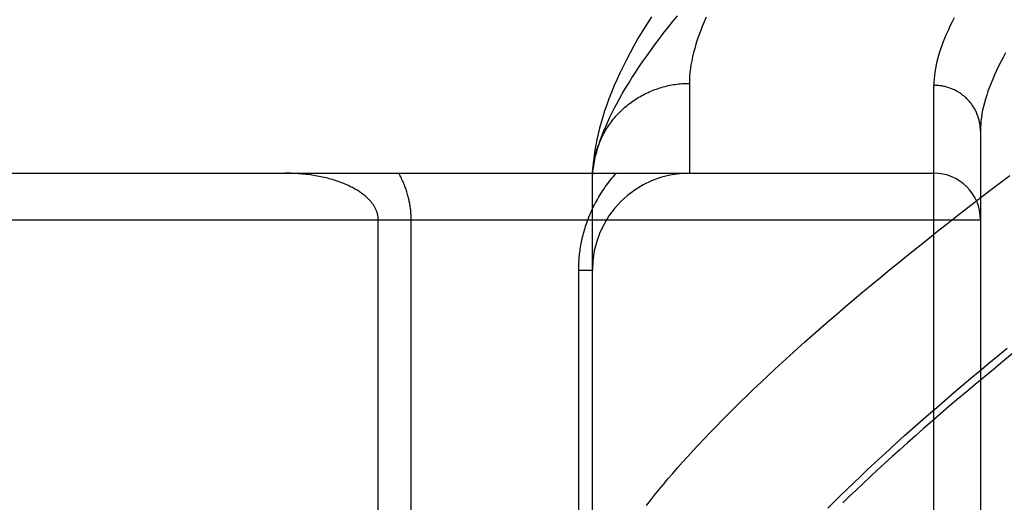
# Model space of a CAD drawing. Header units: inches. Extents: x 0 to 243, y 0 to 157.
# Tile 204 of 256: x 101.51 to 102.145, y 108.485 to 108.795. Entities that reach past the tile are written whole.
import ezdxf

# ---------------------------------------------------------------- set-up
doc = ezdxf.new("R2010")
doc.units = ezdxf.units.IN
doc.header["$LTSCALE"] = 13.357143
doc.header["$MEASUREMENT"] = 0
doc.linetypes.add('HIDDEN', pattern=[0.2, 0.1, -0.1])
doc.layers.add('RIGHTHAND_DOOR_ASSEMBLY', color=7, linetype='CONTINUOUS')

msp = doc.modelspace()

# ---------------------------------------------------------------- linework, layer by layer
at = {"layer": 'RIGHTHAND_DOOR_ASSEMBLY', "color": 8, "linetype": 'HIDDEN'}
for p, q in [((101.94173, 108.75426), (101.94173, 108.69645)), ((102.09923, 107.63988), (102.09923, 108.75302)), ((102.12923, 108.72363), (102.12923, 107.66927)), ((101.03723, 108.69645), (102.09923, 108.69645)), ((101.87923, 108.69306), (101.87927, 108.69546)), ((101.87923, 108.3527), (101.87923, 108.69306)), ((101.03723, 108.66645), (102.12923, 108.66645)), ((101.7413, 108.41782), (101.7413, 108.66645)), ((101.76251, 108.39443), (101.76251, 108.66645)), ((101.87044, 108.3527), (101.87044, 108.63395)), ((101.87044, 108.63395), (101.87923, 108.63395))]:
    msp.add_line(p, q, dxfattribs=at)
for points in [[(101.87923, 108.69306), (101.87936, 108.69536), (101.87959, 108.6977), (101.8799, 108.70009), (101.8803, 108.70252), (101.88079, 108.705), (101.88136, 108.70753), (101.88203, 108.7101), (101.88278, 108.71273), (101.88362, 108.71539), (101.88455, 108.71811), (101.88556, 108.72087), (101.88667, 108.72369), (101.88787, 108.72655), (101.88915, 108.72945), (101.89052, 108.73241), (101.89199, 108.73541), (101.89354, 108.73846), (101.89519, 108.74156), (101.89692, 108.74471), (101.89875, 108.74791), (101.90066, 108.75115), (101.90267, 108.75444), (101.90477, 108.75779), (101.90696, 108.76118), (101.90925, 108.76462), (101.91162, 108.76811), (101.91409, 108.77165), (101.91665, 108.77524), (101.91931, 108.77887), (101.92206, 108.78256), (101.9249, 108.78629), (101.92784, 108.79008), (101.93087, 108.79391), (101.934, 108.79779)], [(101.91725, 108.79714), (101.91425, 108.7924), (101.91138, 108.78769), (101.90863, 108.78304), (101.90601, 108.77845), (101.90354, 108.77393), (101.9012, 108.76949), (101.89899, 108.76512), (101.89692, 108.76083), (101.89498, 108.75661), (101.89317, 108.75246), (101.89148, 108.74839), (101.88992, 108.74439), (101.88848, 108.74045), (101.88715, 108.73658), (101.88593, 108.73277), (101.88483, 108.72903), (101.88383, 108.72535), (101.88294, 108.72174), (101.88215, 108.71818), (101.88146, 108.7147), (101.88087, 108.71128), (101.88038, 108.70794), (101.87998, 108.70468), (101.87966, 108.70151), (101.87943, 108.69842), (101.87927, 108.69546)], [(101.9526, 108.79691), (101.95127, 108.79387), (101.95004, 108.79089), (101.94889, 108.78795), (101.94782, 108.78507), (101.94684, 108.78223), (101.94595, 108.77945), (101.94515, 108.77671), (101.94443, 108.77402), (101.94379, 108.77138), (101.94324, 108.76879), (101.94278, 108.76625), (101.9424, 108.76375), (101.9421, 108.76131), (101.94189, 108.75891), (101.94177, 108.75656), (101.94173, 108.75426)], [(102.11239, 108.79653), (102.11096, 108.79377), (102.10961, 108.79105), (102.10835, 108.78837), (102.10717, 108.78573), (102.10607, 108.78313), (102.10505, 108.78057), (102.10412, 108.77806), (102.10327, 108.77558), (102.1025, 108.77314), (102.10181, 108.77075), (102.1012, 108.7684), (102.10068, 108.76608), (102.10023, 108.76381), (102.09987, 108.76157), (102.09959, 108.75938), (102.09939, 108.75722), (102.09927, 108.7551), (102.09923, 108.75302)], [(102.14545, 108.77392), (102.14386, 108.771), (102.14235, 108.76813), (102.14092, 108.7653), (102.13957, 108.76251), (102.13831, 108.75977), (102.13714, 108.75706), (102.13604, 108.7544), (102.13503, 108.75178), (102.1341, 108.74921), (102.13325, 108.74667), (102.13248, 108.74418), (102.1318, 108.74173), (102.13119, 108.73932), (102.13067, 108.73696), (102.13023, 108.73463), (102.12987, 108.73235), (102.12959, 108.73011), (102.12939, 108.72791), (102.12927, 108.72575), (102.12923, 108.72363)], [(101.87932, 108.69642), (101.87939, 108.69753), (101.87949, 108.69865), (101.8796, 108.69976), (101.87974, 108.70087), (101.87989, 108.70198), (101.88007, 108.70308), (101.88027, 108.70418), (101.88048, 108.70528), (101.88072, 108.70637), (101.88098, 108.70746), (101.88126, 108.70854), (101.88156, 108.70962), (101.88188, 108.7107), (101.88221, 108.71176), (101.88257, 108.71282), (101.88295, 108.71388), (101.88335, 108.71493), (101.88377, 108.71597), (101.8842, 108.717), (101.88466, 108.71802), (101.88514, 108.71904), (101.88563, 108.72005), (101.88614, 108.72105), (101.88667, 108.72204), (101.88722, 108.72302), (101.88779, 108.72399), (101.88838, 108.72495), (101.88898, 108.72589), (101.8896, 108.72683), (101.89024, 108.72776), (101.8909, 108.72867), (101.89157, 108.72958), (101.89226, 108.73047), (101.89296, 108.73135), (101.89369, 108.73221), (101.89442, 108.73306), (101.89518, 108.7339), (101.89595, 108.73473), (101.89673, 108.73554), (101.89753, 108.73634), (101.89835, 108.73712), (101.89918, 108.73789), (101.90002, 108.73864), (101.90088, 108.73938), (101.90175, 108.7401), (101.90263, 108.74081), (101.90353, 108.7415), (101.90444, 108.74218), (101.90536, 108.74284), (101.90629, 108.74348), (101.90724, 108.7441), (101.9082, 108.74471), (101.90917, 108.7453), (101.91015, 108.74588), (101.91114, 108.74643), (101.91214, 108.74697), (101.91315, 108.74749), (101.91417, 108.74799), (101.9152, 108.74848), (101.91624, 108.74894), (101.91728, 108.74939), (101.91834, 108.74982), (101.9194, 108.75022), (101.92047, 108.75061), (101.92155, 108.75098), (101.92263, 108.75134), (101.92372, 108.75167), (101.92482, 108.75198), (101.92592, 108.75227), (101.92702, 108.75255), (101.92814, 108.7528), (101.92925, 108.75303), (101.93037, 108.75324), (101.9315, 108.75344), (101.93263, 108.75361), (101.93376, 108.75376), (101.93489, 108.7539), (101.93603, 108.75401), (101.93716, 108.7541), (101.9383, 108.75417), (101.93944, 108.75422), (101.94058, 108.75425), (101.94173, 108.75426)], [(102.12923, 108.72363), (102.12922, 108.72427), (102.1292, 108.72491), (102.12916, 108.72555), (102.12911, 108.72619), (102.12905, 108.72683), (102.12897, 108.72747), (102.12888, 108.7281), (102.12877, 108.72873), (102.12865, 108.72936), (102.12851, 108.72999), (102.12837, 108.73062), (102.1282, 108.73124), (102.12803, 108.73186), (102.12784, 108.73247), (102.12763, 108.73308), (102.12742, 108.73368), (102.12719, 108.73428), (102.12694, 108.73488), (102.12669, 108.73547), (102.12642, 108.73605), (102.12613, 108.73663), (102.12584, 108.7372), (102.12553, 108.73777), (102.12521, 108.73833), (102.12487, 108.73888), (102.12453, 108.73942), (102.12417, 108.73996), (102.1238, 108.74049), (102.12342, 108.74101), (102.12303, 108.74152), (102.12262, 108.74203), (102.12221, 108.74252), (102.12178, 108.74301), (102.12134, 108.74349), (102.1209, 108.74395), (102.12044, 108.74441), (102.11997, 108.74486), (102.11949, 108.7453), (102.11901, 108.74573), (102.11851, 108.74614), (102.118, 108.74655), (102.11749, 108.74695), (102.11697, 108.74733), (102.11643, 108.7477), (102.11589, 108.74807), (102.11534, 108.74842), (102.11479, 108.74876), (102.11423, 108.74908), (102.11366, 108.7494), (102.11308, 108.7497), (102.11249, 108.74999), (102.1119, 108.75027), (102.11131, 108.75053), (102.11071, 108.75078), (102.1101, 108.75102), (102.10949, 108.75125), (102.10887, 108.75146), (102.10825, 108.75166), (102.10762, 108.75185), (102.10699, 108.75202), (102.10636, 108.75218), (102.10572, 108.75232), (102.10508, 108.75246), (102.10444, 108.75257), (102.10379, 108.75268), (102.10314, 108.75277), (102.10249, 108.75285), (102.10184, 108.75291), (102.10119, 108.75296), (102.10053, 108.75299), (102.09988, 108.75301), (102.09923, 108.75302)], [(101.7413, 108.66645), (101.7413, 108.66679), (101.74128, 108.66712), (101.74127, 108.66745), (101.74124, 108.66778), (101.74121, 108.66812), (101.74117, 108.66845), (101.74112, 108.66879), (101.74106, 108.66913), (101.741, 108.66947), (101.74092, 108.66981), (101.74084, 108.67015), (101.74075, 108.6705), (101.74065, 108.67085), (101.74054, 108.6712), (101.74043, 108.67155), (101.7403, 108.67191), (101.74016, 108.67226), (101.74001, 108.67262), (101.73986, 108.67299), (101.73969, 108.67336), (101.73951, 108.67373), (101.73932, 108.6741), (101.73911, 108.67448), (101.73889, 108.67486), (101.73866, 108.67524), (101.73842, 108.67563), (101.73816, 108.67602), (101.73789, 108.67641), (101.73761, 108.67681), (101.73731, 108.67721), (101.737, 108.6776), (101.73667, 108.678), (101.73633, 108.6784), (101.73598, 108.6788), (101.73561, 108.6792), (101.73522, 108.6796), (101.73483, 108.68), (101.73442, 108.6804), (101.73399, 108.6808), (101.73354, 108.6812), (101.73308, 108.68161), (101.73259, 108.68201), (101.73209, 108.68242), (101.73157, 108.68283), (101.73103, 108.68323), (101.73048, 108.68363), (101.72991, 108.68404), (101.72932, 108.68444), (101.72872, 108.68483), (101.72809, 108.68523), (101.72745, 108.68562), (101.72679, 108.68601), (101.72611, 108.6864), (101.72542, 108.68678), (101.7247, 108.68716), (101.72397, 108.68754), (101.72322, 108.68791), (101.72245, 108.68828), (101.72166, 108.68865), (101.72085, 108.68901), (101.72002, 108.68936), (101.71918, 108.68972), (101.71831, 108.69006), (101.71743, 108.6904), (101.71653, 108.69073), (101.71561, 108.69106), (101.71467, 108.69138), (101.71371, 108.6917), (101.71274, 108.692), (101.71174, 108.6923), (101.71073, 108.69259), (101.70971, 108.69287), (101.70866, 108.69315), (101.7076, 108.69341), (101.70652, 108.69367), (101.70543, 108.69392), (101.70432, 108.69415), (101.7032, 108.69438), (101.70206, 108.6946), (101.70091, 108.6948), (101.69975, 108.695), (101.69857, 108.69518), (101.69739, 108.69535), (101.69619, 108.69551), (101.69498, 108.69566), (101.69377, 108.6958), (101.69254, 108.69592), (101.69131, 108.69603), (101.69007, 108.69613), (101.68883, 108.69621), (101.68758, 108.69628), (101.68633, 108.69634), (101.68507, 108.69639), (101.68382, 108.69642), (101.68256, 108.69644), (101.6813, 108.69645)], [(101.76251, 108.66645), (101.76251, 108.66712), (101.7625, 108.6678), (101.76248, 108.66847), (101.76245, 108.66915), (101.76242, 108.66984), (101.76237, 108.67052), (101.76232, 108.67121), (101.76226, 108.6719), (101.7622, 108.6726), (101.76212, 108.6733), (101.76204, 108.674), (101.76194, 108.67471), (101.76184, 108.67542), (101.76173, 108.67613), (101.7616, 108.67685), (101.76147, 108.67758), (101.76133, 108.67831), (101.76118, 108.67904), (101.76101, 108.67978), (101.76084, 108.68052), (101.76065, 108.68128), (101.76045, 108.68204), (101.76024, 108.6828), (101.76002, 108.68358), (101.75978, 108.68436), (101.75953, 108.68515), (101.75926, 108.68594), (101.75898, 108.68674), (101.75868, 108.68754), (101.75837, 108.68835), (101.75805, 108.68916), (101.75771, 108.68997), (101.75736, 108.69078), (101.75699, 108.69159), (101.75661, 108.69241), (101.75621, 108.69322), (101.7558, 108.69403), (101.75537, 108.69484), (101.75493, 108.69565), (101.75447, 108.69645)], [(101.87044, 108.63395), (101.87045, 108.63502), (101.87046, 108.63608), (101.87049, 108.63713), (101.87054, 108.63819), (101.87059, 108.63925), (101.87066, 108.64032), (101.87074, 108.64138), (101.87083, 108.64245), (101.87094, 108.64352), (101.87105, 108.6446), (101.87118, 108.64567), (101.87133, 108.64675), (101.87149, 108.64783), (101.87166, 108.64892), (101.87184, 108.65001), (101.87204, 108.6511), (101.87226, 108.6522), (101.87249, 108.6533), (101.87273, 108.6544), (101.87299, 108.65552), (101.87326, 108.65663), (101.87355, 108.65775), (101.87386, 108.65888), (101.87419, 108.66001), (101.87453, 108.66115), (101.87489, 108.66229), (101.87526, 108.66343), (101.87566, 108.66458), (101.87607, 108.66573), (101.8765, 108.66689), (101.87695, 108.66805), (101.87742, 108.6692), (101.87791, 108.67036), (101.87841, 108.67152), (101.87894, 108.67268), (101.87948, 108.67384), (101.88005, 108.675), (101.88063, 108.67615), (101.88123, 108.67731), (101.88185, 108.67846), (101.8825, 108.67961), (101.88316, 108.68076), (101.88384, 108.68191), (101.88455, 108.68305), (101.88528, 108.68419), (101.88602, 108.68533), (101.88679, 108.68647), (101.88758, 108.6876), (101.8884, 108.68872), (101.88923, 108.68984), (101.89009, 108.69096), (101.89098, 108.69207), (101.89188, 108.69317), (101.89281, 108.69427), (101.89377, 108.69536), (101.89475, 108.69645)], [(101.91404, 108.48247), (101.91664, 108.48582), (101.91933, 108.4892), (101.92211, 108.49264), (101.92498, 108.49611), (101.92794, 108.49963), (101.93099, 108.50319), (101.93414, 108.50679), (101.93737, 108.51044), (101.9407, 108.51413), (101.94411, 108.51787), (101.94762, 108.52164), (101.95122, 108.52546), (101.95491, 108.52933), (101.9587, 108.53323), (101.96257, 108.53718), (101.96653, 108.54117), (101.97059, 108.54521), (101.97474, 108.54928), (101.97898, 108.5534), (101.98331, 108.55756), (101.98773, 108.56176), (101.99225, 108.566), (101.99685, 108.57028), (102.00155, 108.57461), (102.00634, 108.57897), (102.01122, 108.58338), (102.01619, 108.58782), (102.02125, 108.59231), (102.0264, 108.59683), (102.03164, 108.60139), (102.03698, 108.606), (102.0424, 108.61064), (102.04792, 108.61532), (102.05352, 108.62003), (102.05922, 108.62479), (102.065, 108.62958), (102.07088, 108.63441), (102.07684, 108.63927), (102.08289, 108.64417), (102.08904, 108.6491), (102.09527, 108.65407), (102.10159, 108.65907), (102.10799, 108.66411), (102.11449, 108.66918), (102.12107, 108.67428), (102.12773, 108.67941), (102.13449, 108.68457), (102.14133, 108.68976), (102.14825, 108.69498)], [(102.03091, 108.4808), (102.03497, 108.48485), (102.03911, 108.48894), (102.04335, 108.49307), (102.04767, 108.49723), (102.05209, 108.50145), (102.05659, 108.5057), (102.06118, 108.50999), (102.06585, 108.51432), (102.07062, 108.51869), (102.07547, 108.5231), (102.08041, 108.52755), (102.08544, 108.53204), (102.09055, 108.53657), (102.09575, 108.54114), (102.10104, 108.54574), (102.10642, 108.55038), (102.11188, 108.55506), (102.11743, 108.55978), (102.12306, 108.56453), (102.12878, 108.56932), (102.13459, 108.57414), (102.14048, 108.579), (102.14645, 108.58389)], [(102.14978, 108.58017), (102.14363, 108.57516), (102.13758, 108.5702), (102.13162, 108.56527), (102.12576, 108.56039), (102.11999, 108.55556), (102.11432, 108.55077), (102.10874, 108.54602), (102.10325, 108.54131), (102.09787, 108.53665), (102.09257, 108.53204), (102.08737, 108.52747), (102.08226, 108.52294), (102.07725, 108.51846), (102.07233, 108.51403), (102.06751, 108.50964), (102.06278, 108.50529), (102.05814, 108.50099), (102.05359, 108.49674), (102.04914, 108.49253), (102.04478, 108.48836), (102.04052, 108.48425)]]:
    msp.add_lwpolyline(points, dxfattribs=at)
for centre, radius, start, end in [((101.94173, 108.63395), 0.0625, 90, 180), ((102.09923, 108.66645), 0.03, 0, 90)]:
    msp.add_arc(centre, radius, start, end, dxfattribs=at)

doc.saveas('drawing.dxf')
